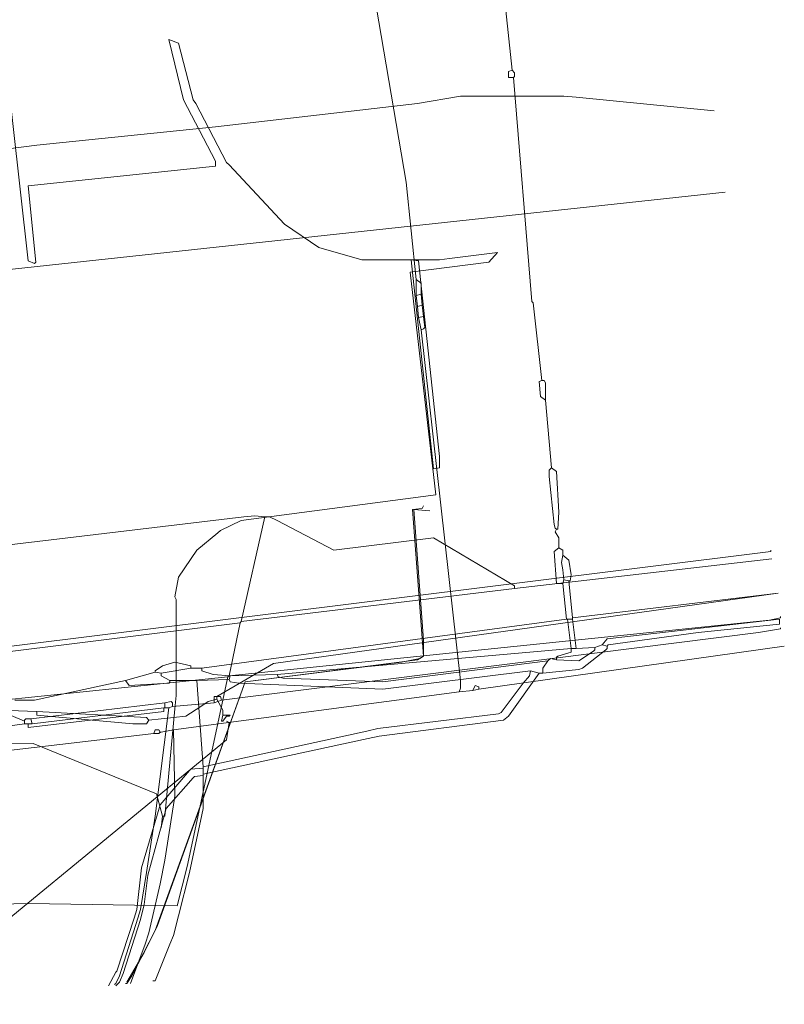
# Model space of a CAD drawing. Header units: metres. Extents: x 45249 to 48959, y 371564 to 373092.
# Tile 27 of 31: x 45926 to 45970, y 372687 to 372744. Entities that reach past the tile are written whole.
import ezdxf
from ezdxf.lldxf.tags import DXFTag

# ---------------------------------------------------------------- set-up
doc = ezdxf.new("R2010")
doc.units = ezdxf.units.M
doc.header["$MEASUREMENT"] = 0
for name, color, linetype, lineweight in [('B-WE-KL-DATA-DELTA', 254, 'KL-DATA-N', 15), ('B-WE-KL-DATA_KPN', 254, 'KL-TELECOM-ALGEMEEN-N', 15), ('B-WE-KL-ET_LS-G', 254, 'KL-LS-N', 15), ('B-WE-KL-GAS_LD-G', 254, 'KL-GAS-LD-N', 15), ('B-WE-KL-WATER-G', 254, 'KL-WATER-N', 15), ('B-WE-RI-PERSLEIDING-G', 254, 'RI-PERS', 15)]:
    doc.layers.add(name, color=color, linetype=linetype, lineweight=lineweight)
doc.styles.get("Standard").update_dxf_attribs({"font": 'arial.ttf'})
tags = doc.linetypes.add('KL-DATA-N', pattern='A,4,-1,[101,NLCS.SHX,S=0.5,R=0,X=0,Y=0],-1,4,-1,["D",Standard,S=1,R=0,X=-0.25,Y=-0.5],-1.5', length=12.5).pattern_tags.tags
tags[18] = DXFTag(74, 10)
tags = doc.linetypes.add('KL-GAS-LD-N', pattern='A,4,-1,[69,NLCS.SHX,S=0.5,R=0,X=0,Y=0],-1,4,-1,["L",Standard,S=1,R=0,X=0.25,Y=-0.5],-2', length=13).pattern_tags.tags
tags[18] = DXFTag(74, 10)
tags = doc.linetypes.add('KL-LS-N', pattern='A,4,-1,[103,NLCS.SHX,S=0.75,R=0,X=0,Y=0],-1,4,-1,["L",Standard,S=1,R=0,X=0,Y=-0.5],-2', length=13).pattern_tags.tags
tags[18] = DXFTag(74, 10)
doc.linetypes.add('KL-TELECOM-ALGEMEEN-N', pattern='A,7,-1,[101,NLCS.SHX,S=0.5,R=0,X=0,Y=0],-1', length=9)
doc.linetypes.add('KL-WATER-N', pattern='A,7,-0.5,[168,NLCS.SHX,S=0.75,R=0,X=0.75,Y=0],-2', length=9.5)
tags = doc.linetypes.add('RI-PERS', pattern='A,7,-2,["P",Standard,S=1.8,R=0,X=-0.5,Y=-0.9],-2,7,-2,[102,NLCS.SHX,S=1,R=180,X=0,Y=0],-2', length=22).pattern_tags.tags
tags[6] = DXFTag(74, 10)

msp = doc.modelspace()

# ---------------------------------------------------------------- linework, layer by layer
at = {"layer": 'B-WE-KL-DATA-DELTA', "color": 3, "lineweight": 0}
for points in [[(45952.464, 372746.536), (45952.75, 372746.25), (45953.107, 372746.25), (45953.179, 372746.179), (45953.893, 372745.75), (45954.107, 372745.464), (45954.536, 372741.464)], [(45952.464, 372746.536), (45952.75, 372746.25), (45953.107, 372746.25), (45953.179, 372746.179), (45953.893, 372745.75), (45954.107, 372745.464), (45954.536, 372741.464)], [(45952.464, 372746.536), (45952.75, 372746.25), (45953.107, 372746.25), (45953.179, 372746.179), (45953.893, 372745.75), (45954.107, 372745.464), (45954.536, 372741.464)], [(45954.536, 372741.464), (45954.321, 372741.393), (45954.321, 372741.036), (45954.607, 372741.036)], [(45954.536, 372741.464), (45954.321, 372741.393), (45954.321, 372741.036), (45954.607, 372741.036)], [(45954.536, 372741.464), (45954.321, 372741.393), (45954.321, 372741.036), (45954.607, 372741.036)], [(45954.536, 372741.464), (45954.679, 372741.321), (45954.679, 372741.107), (45954.607, 372741.036)], [(45954.536, 372741.464), (45954.679, 372741.321), (45954.679, 372741.107), (45954.607, 372741.036)], [(45954.536, 372741.464), (45954.679, 372741.321), (45954.679, 372741.107), (45954.607, 372741.036)], [(45954.607, 372741.036), (45955.679, 372728.036), (45955.75, 372727.964), (45956.25, 372723.464)], [(45954.607, 372741.036), (45955.679, 372728.036), (45955.75, 372727.964), (45956.25, 372723.464)], [(45954.607, 372741.036), (45955.679, 372728.036), (45955.75, 372727.964), (45956.25, 372723.464)], [(45956.25, 372723.464), (45956.107, 372723.393), (45956.179, 372722.536), (45956.464, 372722.321)], [(45956.25, 372723.464), (45956.107, 372723.393), (45956.179, 372722.536), (45956.464, 372722.321)], [(45956.25, 372723.464), (45956.107, 372723.393), (45956.179, 372722.536), (45956.464, 372722.321)], [(45956.25, 372723.464), (45956.393, 372723.464), (45956.464, 372723.321), (45956.464, 372722.321)], [(45956.25, 372723.464), (45956.393, 372723.464), (45956.464, 372723.321), (45956.464, 372722.321)], [(45956.25, 372723.464), (45956.393, 372723.464), (45956.464, 372723.321), (45956.464, 372722.321)], [(45956.464, 372722.321), (45956.821, 372718.393)], [(45956.464, 372722.321), (45956.821, 372718.393)], [(45956.464, 372722.321), (45956.821, 372718.393)], [(45956.821, 372718.393), (45956.679, 372718.25), (45956.679, 372717.893), (45956.964, 372715.107), (45957.036, 372714.893), (45957.107, 372714.821)], [(45956.821, 372718.393), (45956.679, 372718.25), (45956.679, 372717.893), (45956.964, 372715.107), (45957.036, 372714.893), (45957.107, 372714.821)], [(45956.821, 372718.393), (45956.679, 372718.25), (45956.679, 372717.893), (45956.964, 372715.107), (45957.036, 372714.893), (45957.107, 372714.821)], [(45956.821, 372718.393), (45957.107, 372718.179), (45957.25, 372715.821), (45957.179, 372714.821), (45957.107, 372714.821)], [(45956.821, 372718.393), (45957.107, 372718.179), (45957.25, 372715.821), (45957.179, 372714.821), (45957.107, 372714.821)], [(45956.821, 372718.393), (45957.107, 372718.179), (45957.25, 372715.821), (45957.179, 372714.821), (45957.107, 372714.821)], [(45957.107, 372714.821), (45957.036, 372714.679), (45957.25, 372714.321), (45957.25, 372713.75)], [(45957.107, 372714.821), (45957.036, 372714.679), (45957.25, 372714.321), (45957.25, 372713.75)], [(45957.107, 372714.821), (45957.036, 372714.679), (45957.25, 372714.321), (45957.25, 372713.75)], [(45957.25, 372713.75), (45956.964, 372713.536), (45957.107, 372711.679), (45957.464, 372711.679)], [(45957.25, 372713.75), (45956.964, 372713.536), (45957.107, 372711.679), (45957.464, 372711.679)], [(45957.25, 372713.75), (45956.964, 372713.536), (45957.107, 372711.679), (45957.464, 372711.679)], [(45957.25, 372713.75), (45957.464, 372713.607), (45957.464, 372713.321)], [(45957.25, 372713.75), (45957.464, 372713.607), (45957.464, 372713.321)], [(45957.25, 372713.75), (45957.464, 372713.607), (45957.464, 372713.321)], [(45957.464, 372713.321), (45957.393, 372712.893), (45957.464, 372712.464), (45957.536, 372711.893)], [(45957.464, 372713.321), (45957.393, 372712.893), (45957.464, 372712.464), (45957.536, 372711.893)], [(45957.464, 372713.321), (45957.393, 372712.893), (45957.464, 372712.464), (45957.536, 372711.893)], [(45957.464, 372713.321), (45957.821, 372713.036), (45957.964, 372712.179), (45957.893, 372711.821), (45957.821, 372711.821)], [(45957.464, 372713.321), (45957.821, 372713.036), (45957.964, 372712.179), (45957.893, 372711.821), (45957.821, 372711.821)], [(45957.464, 372713.321), (45957.821, 372713.036), (45957.964, 372712.179), (45957.893, 372711.821), (45957.821, 372711.821)], [(45957.536, 372711.893), (45957.464, 372711.679)], [(45957.536, 372711.893), (45957.464, 372711.679)], [(45957.536, 372711.893), (45957.464, 372711.679)], [(45957.464, 372711.679), (45957.679, 372709.607)], [(45957.464, 372711.679), (45957.679, 372709.607)], [(45957.464, 372711.679), (45957.679, 372709.607)], [(45957.536, 372711.893), (45957.821, 372711.821)], [(45957.536, 372711.893), (45957.821, 372711.821)], [(45957.536, 372711.893), (45957.821, 372711.821)], [(45957.821, 372711.821), (45958.036, 372709.679)], [(45957.821, 372711.821), (45958.036, 372709.679)], [(45957.821, 372711.821), (45958.036, 372709.679)], [(45958.036, 372709.679), (45969.964, 372711.107)], [(45958.036, 372709.679), (45969.964, 372711.107)], [(45958.036, 372709.679), (45969.964, 372711.107)], [(45957.679, 372709.607), (45936.536, 372706.75)], [(45957.679, 372709.607), (45936.536, 372706.75)], [(45957.679, 372709.607), (45936.536, 372706.75)], [(45957.679, 372709.607), (45957.75, 372709.607)], [(45957.679, 372709.607), (45957.75, 372709.607)], [(45957.679, 372709.607), (45957.75, 372709.607)], [(45957.75, 372709.607), (45958.036, 372709.607)], [(45957.75, 372709.607), (45957.964, 372707.893)], [(45957.75, 372709.607), (45958.036, 372709.607)], [(45957.75, 372709.607), (45957.964, 372707.893)], [(45957.75, 372709.607), (45958.036, 372709.607)], [(45957.75, 372709.607), (45957.964, 372707.893)], [(45958.036, 372709.679), (45958.036, 372709.607)], [(45958.036, 372709.679), (45958.036, 372709.607)], [(45958.036, 372709.679), (45958.036, 372709.607)], [(45958.036, 372709.607), (45958.25, 372707.893)], [(45958.036, 372709.607), (45958.25, 372707.893)], [(45958.036, 372709.607), (45958.25, 372707.893)], [(45959.75, 372708.107), (45960.036, 372708.464), (45970.036, 372709.607), (45970.036, 372709.321), (45965.321, 372708.821), (45960.107, 372708.107), (45960.036, 372708.036)], [(45959.75, 372708.107), (45960.036, 372708.464), (45970.036, 372709.607), (45970.036, 372709.321), (45965.321, 372708.821), (45960.107, 372708.107), (45960.036, 372708.036)], [(45959.75, 372708.107), (45960.036, 372708.464), (45970.036, 372709.607), (45970.036, 372709.321), (45965.321, 372708.821), (45960.107, 372708.107), (45960.036, 372708.036)], [(45957.964, 372707.893), (45940.893, 372706.393)], [(45957.964, 372707.893), (45940.893, 372706.393)], [(45957.964, 372707.893), (45940.893, 372706.393)], [(45960.036, 372708.036), (45960.036, 372707.893), (45959.964, 372707.821), (45958.607, 372706.75), (45958.393, 372706.679), (45956.321, 372706.464)], [(45960.036, 372708.036), (45960.036, 372707.893), (45959.964, 372707.821), (45958.607, 372706.75), (45958.393, 372706.679), (45956.321, 372706.464)], [(45960.036, 372708.036), (45960.036, 372707.893), (45959.964, 372707.821), (45958.607, 372706.75), (45958.393, 372706.679), (45956.321, 372706.464)], [(45959.321, 372707.964), (45959.321, 372707.821), (45959.25, 372707.75), (45958.393, 372707.179), (45957.107, 372707.25)], [(45959.321, 372707.964), (45959.321, 372707.821), (45959.25, 372707.75), (45958.393, 372707.179), (45957.107, 372707.25)], [(45959.321, 372707.964), (45959.321, 372707.821), (45959.25, 372707.75), (45958.393, 372707.179), (45957.107, 372707.25)], [(45957.964, 372707.893), (45957.964, 372707.679), (45957.179, 372707.464), (45957.107, 372707.393), (45957.107, 372707.25)], [(45957.964, 372707.893), (45957.964, 372707.679), (45957.179, 372707.464), (45957.107, 372707.393), (45957.107, 372707.25)], [(45957.964, 372707.893), (45957.964, 372707.679), (45957.179, 372707.464), (45957.107, 372707.393), (45957.107, 372707.25)], [(45957.964, 372707.893), (45958.25, 372707.893)], [(45957.964, 372707.893), (45958.25, 372707.893)], [(45957.964, 372707.893), (45958.25, 372707.893)], [(45959.321, 372707.964), (45958.25, 372707.893)], [(45959.321, 372707.964), (45958.25, 372707.893)], [(45959.321, 372707.964), (45958.25, 372707.893)], [(45959.75, 372708.107), (45959.321, 372707.964)], [(45959.75, 372708.107), (45959.321, 372707.964)], [(45959.75, 372708.107), (45959.321, 372707.964)], [(45959.75, 372708.107), (45960.036, 372708.036)], [(45959.75, 372708.107), (45960.036, 372708.036)], [(45959.75, 372708.107), (45960.036, 372708.036)], [(45935.893, 372706.75), (45935.893, 372706.893), (45934.964, 372707.107), (45934.25, 372706.893), (45933.821, 372706.607), (45933.821, 372706.536)], [(45935.893, 372706.75), (45935.893, 372706.893), (45934.964, 372707.107), (45934.25, 372706.893), (45933.821, 372706.607), (45933.821, 372706.536)], [(45935.893, 372706.75), (45935.893, 372706.893), (45934.964, 372707.107), (45934.25, 372706.893), (45933.821, 372706.607), (45933.821, 372706.536)], [(45956.607, 372707.179), (45947.036, 372705.964), (45941.25, 372706.179), (45940.964, 372706.25), (45940.893, 372706.393)], [(45956.607, 372707.179), (45947.036, 372705.964), (45941.25, 372706.179), (45940.964, 372706.25), (45940.893, 372706.393)], [(45956.607, 372707.179), (45947.036, 372705.964), (45941.25, 372706.179), (45940.964, 372706.25), (45940.893, 372706.393)], [(45956.607, 372707.179), (45956.321, 372706.75), (45956.321, 372706.464)], [(45956.607, 372707.179), (45956.321, 372706.75), (45956.321, 372706.464)], [(45956.607, 372707.179), (45956.321, 372706.75), (45956.321, 372706.464)], [(45957.107, 372707.25), (45956.75, 372707.321), (45956.607, 372707.179)], [(45957.107, 372707.25), (45956.75, 372707.321), (45956.607, 372707.179)], [(45957.107, 372707.25), (45956.75, 372707.321), (45956.607, 372707.179)], [(45933.821, 372706.536), (45932.107, 372706.036)], [(45933.821, 372706.536), (45932.107, 372706.036)], [(45933.821, 372706.536), (45932.107, 372706.036)], [(45933.821, 372706.536), (45934.179, 372706.464)], [(45933.821, 372706.536), (45934.179, 372706.464)], [(45933.821, 372706.536), (45934.179, 372706.464)], [(45935.893, 372706.75), (45934.179, 372706.464)], [(45935.893, 372706.75), (45934.179, 372706.464)], [(45935.893, 372706.75), (45934.179, 372706.464)], [(45935.893, 372706.75), (45936.536, 372706.75)], [(45935.893, 372706.75), (45936.536, 372706.75)], [(45935.893, 372706.75), (45936.536, 372706.75)], [(45936.536, 372706.75), (45936.536, 372706.607), (45937.179, 372706.393), (45938.179, 372706.321)], [(45936.536, 372706.75), (45936.536, 372706.607), (45937.179, 372706.393), (45938.179, 372706.321)], [(45936.536, 372706.75), (45936.536, 372706.607), (45937.179, 372706.393), (45938.179, 372706.321)], [(45955.607, 372706.607), (45955.536, 372706.321), (45955.179, 372705.893), (45953.893, 372704.179), (45953.75, 372704.107), (45946.75, 372703.25), (45946.107, 372703.107), (45936.607, 372701.036)], [(45955.607, 372706.607), (45955.536, 372706.321), (45955.179, 372705.893), (45953.893, 372704.179), (45953.75, 372704.107), (45946.75, 372703.25), (45946.107, 372703.107), (45936.607, 372701.036)], [(45955.607, 372706.607), (45955.536, 372706.321), (45955.179, 372705.893), (45953.893, 372704.179), (45953.75, 372704.107), (45946.75, 372703.25), (45946.107, 372703.107), (45936.607, 372701.036)], [(45955.607, 372706.607), (45947.036, 372705.536), (45938.679, 372705.893), (45938.179, 372705.964), (45938.107, 372706.107)], [(45955.607, 372706.607), (45947.036, 372705.536), (45938.679, 372705.893), (45938.179, 372705.964), (45938.107, 372706.107)], [(45955.607, 372706.607), (45947.036, 372705.536), (45938.679, 372705.893), (45938.179, 372705.964), (45938.107, 372706.107)], [(45955.607, 372706.607), (45956.107, 372706.464)], [(45955.607, 372706.607), (45956.107, 372706.464)], [(45955.607, 372706.607), (45956.107, 372706.464)], [(45932.107, 372706.036), (45926.821, 372704.893), (45926.321, 372704.893), (45925.679, 372704.893)], [(45932.107, 372706.036), (45926.821, 372704.893), (45926.321, 372704.893), (45925.679, 372704.893)], [(45932.107, 372706.036), (45926.821, 372704.893), (45926.321, 372704.893), (45925.679, 372704.893)], [(45932.107, 372706.036), (45932.321, 372705.75), (45934.607, 372705.893), (45934.679, 372705.964), (45934.679, 372706.036)], [(45932.107, 372706.036), (45932.321, 372705.75), (45934.607, 372705.893), (45934.679, 372705.964), (45934.679, 372706.036)], [(45932.107, 372706.036), (45932.321, 372705.75), (45934.607, 372705.893), (45934.679, 372705.964), (45934.679, 372706.036)], [(45934.179, 372706.464), (45934.179, 372706.321), (45934.679, 372706.036)], [(45934.179, 372706.464), (45934.179, 372706.321), (45934.679, 372706.036)], [(45934.179, 372706.464), (45934.179, 372706.321), (45934.679, 372706.036)], [(45934.679, 372706.036), (45936.25, 372706.036)], [(45934.679, 372706.036), (45936.25, 372706.036)], [(45934.679, 372706.036), (45936.25, 372706.036)], [(45938.107, 372706.107), (45936.25, 372706.036)], [(45938.107, 372706.107), (45936.25, 372706.036)], [(45938.107, 372706.107), (45936.25, 372706.036)], [(45936.25, 372706.036), (45936.607, 372701.036)], [(45936.25, 372706.036), (45936.607, 372701.036)], [(45936.25, 372706.036), (45936.607, 372701.036)], [(45956.107, 372706.464), (45954.321, 372703.964), (45954.036, 372703.75), (45946.821, 372702.821), (45946.179, 372702.679), (45936.607, 372700.607)], [(45956.107, 372706.464), (45954.321, 372703.964), (45954.036, 372703.75), (45946.821, 372702.821), (45946.179, 372702.679), (45936.607, 372700.607)], [(45956.107, 372706.464), (45954.321, 372703.964), (45954.036, 372703.75), (45946.821, 372702.821), (45946.179, 372702.679), (45936.607, 372700.607)], [(45938.179, 372706.321), (45938.107, 372706.107)], [(45938.179, 372706.321), (45938.107, 372706.107)], [(45938.179, 372706.321), (45938.107, 372706.107)], [(45940.893, 372706.393), (45938.179, 372706.321)], [(45940.893, 372706.393), (45938.179, 372706.321)], [(45940.893, 372706.393), (45938.179, 372706.321)], [(45956.107, 372706.464), (45956.321, 372706.464)], [(45956.107, 372706.464), (45956.321, 372706.464)], [(45956.107, 372706.464), (45956.321, 372706.464)], [(45936.607, 372700.964), (45935.893, 372700.893), (45935.821, 372700.821), (45934.107, 372698.821), (45933.036, 372695.179), (45932.75, 372692.75), (45932.607, 372692.25), (45931.607, 372689.179), (45931.536, 372689.107), (45931.107, 372688.321)], [(45936.607, 372700.964), (45935.893, 372700.893), (45935.821, 372700.821), (45934.107, 372698.821), (45933.036, 372695.179), (45932.75, 372692.75), (45932.607, 372692.25), (45931.607, 372689.179), (45931.536, 372689.107), (45931.107, 372688.321)], [(45936.607, 372700.964), (45935.893, 372700.893), (45935.821, 372700.821), (45934.107, 372698.821), (45933.036, 372695.179), (45932.75, 372692.75), (45932.607, 372692.25), (45931.607, 372689.179), (45931.536, 372689.107), (45931.107, 372688.321)], [(45936.607, 372701.036), (45936.607, 372700.964)], [(45936.607, 372701.036), (45936.607, 372700.964)], [(45936.607, 372701.036), (45936.607, 372700.964)], [(45936.607, 372700.964), (45936.607, 372700.607)], [(45936.607, 372700.964), (45936.607, 372700.607)], [(45936.607, 372700.964), (45936.607, 372700.607)], [(45936.607, 372700.536), (45936.107, 372700.464), (45936.036, 372700.393), (45934.464, 372698.607), (45933.393, 372694.75), (45933.179, 372693.036), (45932.964, 372692.179), (45931.964, 372689.036), (45931.75, 372688.536), (45931.536, 372688.321)], [(45936.607, 372700.536), (45936.107, 372700.464), (45936.036, 372700.393), (45934.464, 372698.607), (45933.393, 372694.75), (45933.179, 372693.036), (45932.964, 372692.179), (45931.964, 372689.036), (45931.75, 372688.536), (45931.536, 372688.321)], [(45936.607, 372700.536), (45936.107, 372700.464), (45936.036, 372700.393), (45934.464, 372698.607), (45933.393, 372694.75), (45933.179, 372693.036), (45932.964, 372692.179), (45931.964, 372689.036), (45931.75, 372688.536), (45931.536, 372688.321)], [(45936.607, 372700.536), (45936.607, 372698.607), (45936.536, 372698.25), (45935.821, 372694.893), (45935.179, 372692.393), (45934.893, 372691.25), (45934.679, 372690.75), (45933.821, 372688.607), (45933.679, 372688.607)], [(45936.607, 372700.536), (45936.607, 372698.607), (45936.536, 372698.25), (45935.821, 372694.893), (45935.179, 372692.393), (45934.893, 372691.25), (45934.679, 372690.75), (45933.821, 372688.607), (45933.679, 372688.607)], [(45936.607, 372700.536), (45936.607, 372698.607), (45936.536, 372698.25), (45935.821, 372694.893), (45935.179, 372692.393), (45934.893, 372691.25), (45934.679, 372690.75), (45933.821, 372688.607), (45933.679, 372688.607)], [(45936.607, 372700.607), (45936.607, 372700.536)], [(45936.607, 372700.607), (45936.607, 372700.536)], [(45936.607, 372700.607), (45936.607, 372700.536)]]:
    msp.add_lwpolyline(points, dxfattribs=at)
at = {"layer": 'B-WE-KL-DATA_KPN', "color": 3, "lineweight": 0}
for points in [[(45924.393, 372707.893), (45969.536, 372713.536), (45969.536, 372713.607)], [(45924.393, 372707.893), (45969.536, 372713.536), (45969.536, 372713.607)], [(45924.393, 372707.893), (45969.536, 372713.536), (45969.536, 372713.607)], [(45937.679, 372704.893), (45968.821, 372708.821), (45970.107, 372709.036), (45970.107, 372709.107)], [(45937.679, 372704.893), (45968.821, 372708.821), (45970.107, 372709.036), (45970.107, 372709.107)], [(45937.679, 372704.893), (45968.821, 372708.821), (45970.107, 372709.036), (45970.107, 372709.107)], [(45934.393, 372704.75), (45934.75, 372704.821), (45934.821, 372704.75), (45934.821, 372704.536)], [(45934.393, 372704.75), (45934.75, 372704.821), (45934.821, 372704.75), (45934.821, 372704.536)], [(45934.393, 372704.75), (45934.75, 372704.821), (45934.821, 372704.75), (45934.821, 372704.536)], [(45937.679, 372704.893), (45937.607, 372705.107), (45937.25, 372705.107), (45937.25, 372704.75)], [(45937.679, 372704.893), (45937.607, 372705.107), (45937.25, 372705.107), (45937.25, 372704.75)], [(45937.679, 372704.893), (45937.607, 372705.107), (45937.25, 372705.107), (45937.25, 372704.75)], [(45937.679, 372704.893), (45937.25, 372704.75)], [(45937.679, 372704.893), (45937.25, 372704.75)], [(45937.679, 372704.893), (45937.25, 372704.75)], [(45924.536, 372704.393), (45926.25, 372703.679)], [(45924.536, 372704.393), (45926.25, 372703.679)], [(45924.536, 372704.393), (45926.25, 372703.679)], [(45934.321, 372704.464), (45934.321, 372704.25), (45926.464, 372703.321), (45926.464, 372703.536)], [(45934.321, 372704.464), (45934.321, 372704.25), (45926.464, 372703.321), (45926.464, 372703.536)], [(45934.321, 372704.464), (45934.321, 372704.25), (45926.464, 372703.321), (45926.464, 372703.536)], [(45934.393, 372704.75), (45926.607, 372703.821)], [(45934.393, 372704.75), (45926.607, 372703.821)], [(45934.393, 372704.75), (45926.607, 372703.821)], [(45934.321, 372704.464), (45926.679, 372703.536)], [(45934.321, 372704.464), (45926.679, 372703.536)], [(45934.321, 372704.464), (45926.679, 372703.536)], [(45934.607, 372704.464), (45933.821, 372698.179), (45933.321, 372694.893), (45932.964, 372692.75), (45932.821, 372692.25), (45931.75, 372688.893), (45931.536, 372688.464), (45931.464, 372688.393)], [(45934.607, 372704.464), (45933.821, 372698.179), (45933.321, 372694.893), (45932.964, 372692.75), (45932.821, 372692.25), (45931.75, 372688.893), (45931.536, 372688.464), (45931.464, 372688.393)], [(45934.607, 372704.464), (45933.821, 372698.179), (45933.321, 372694.893), (45932.964, 372692.75), (45932.821, 372692.25), (45931.75, 372688.893), (45931.536, 372688.464), (45931.464, 372688.393)], [(45934.321, 372704.464), (45934.393, 372704.464)], [(45934.321, 372704.464), (45934.393, 372704.464)], [(45934.321, 372704.464), (45934.393, 372704.464)], [(45934.393, 372704.75), (45934.393, 372704.464)], [(45934.393, 372704.75), (45934.393, 372704.464)], [(45934.393, 372704.75), (45934.393, 372704.464)], [(45934.393, 372704.464), (45934.607, 372704.464)], [(45934.393, 372704.464), (45934.607, 372704.464)], [(45934.393, 372704.464), (45934.607, 372704.464)], [(45934.821, 372704.536), (45934.607, 372704.464)], [(45934.821, 372704.536), (45934.607, 372704.464)], [(45934.821, 372704.536), (45934.607, 372704.464)], [(45937.25, 372704.75), (45934.821, 372704.536)], [(45937.25, 372704.75), (45934.821, 372704.536)], [(45937.25, 372704.75), (45934.821, 372704.536)], [(45926.607, 372703.821), (45926.321, 372703.821), (45926.25, 372703.75), (45926.25, 372703.679)], [(45926.607, 372703.821), (45926.321, 372703.821), (45926.25, 372703.75), (45926.25, 372703.679)], [(45926.607, 372703.821), (45926.321, 372703.821), (45926.25, 372703.75), (45926.25, 372703.679)], [(45926.25, 372703.679), (45926.25, 372703.536)], [(45926.25, 372703.679), (45926.25, 372703.536)], [(45926.25, 372703.679), (45926.25, 372703.536)], [(45926.607, 372703.821), (45926.679, 372703.536)], [(45926.607, 372703.821), (45926.679, 372703.536)], [(45926.607, 372703.821), (45926.679, 372703.536)], [(45926.25, 372703.536), (45924.679, 372703.321)], [(45926.25, 372703.536), (45924.679, 372703.321)], [(45926.25, 372703.536), (45924.679, 372703.321)], [(45926.25, 372703.536), (45926.464, 372703.536)], [(45926.25, 372703.536), (45926.464, 372703.536)], [(45926.25, 372703.536), (45926.464, 372703.536)], [(45926.464, 372703.536), (45926.679, 372703.536)], [(45926.464, 372703.536), (45926.679, 372703.536)], [(45926.464, 372703.536), (45926.679, 372703.536)]]:
    msp.add_lwpolyline(points, dxfattribs=at)
at = {"layer": 'B-WE-KL-ET_LS-G', "color": 1, "lineweight": 0}
for points in [[(45925.107, 372742.536), (45926.464, 372730.393), (45926.821, 372730.25), (45926.893, 372730.321), (45926.464, 372734.75), (45937.321, 372735.893), (45937.321, 372736.179), (45935.464, 372739.75), (45934.607, 372743.25), (45935.179, 372743.036), (45936.036, 372739.75), (45936.179, 372739.536), (45937.964, 372736.107), (45938.107, 372735.964), (45941.321, 372732.536), (45943.321, 372731.179), (45945.821, 372730.464), (45950.321, 372730.464), (45950.893, 372730.536), (45953.679, 372730.893), (45953.179, 372730.321), (45948.607, 372729.75), (45950.107, 372716.821), (45938.821, 372715.321), (45937.607, 372714.75), (45937.464, 372714.607), (45936.25, 372713.607), (45935.179, 372712.036), (45934.964, 372710.893), (45935.036, 372710.75), (45935.036, 372705.179), (45934.964, 372704.393), (45934.393, 372698.179), (45934.25, 372698.179)], [(45925.107, 372742.536), (45926.464, 372730.393), (45926.821, 372730.25), (45926.893, 372730.321), (45926.464, 372734.75), (45937.321, 372735.893), (45937.321, 372736.179), (45935.464, 372739.75), (45934.607, 372743.25), (45935.179, 372743.036), (45936.036, 372739.75), (45936.179, 372739.536), (45937.964, 372736.107), (45938.107, 372735.964), (45941.321, 372732.536), (45943.321, 372731.179), (45945.821, 372730.464), (45950.321, 372730.464), (45950.893, 372730.536), (45953.679, 372730.893), (45953.179, 372730.321), (45948.607, 372729.75), (45950.107, 372716.821), (45938.821, 372715.321), (45937.607, 372714.75), (45937.464, 372714.607), (45936.25, 372713.607), (45935.179, 372712.036), (45934.964, 372710.893), (45935.036, 372710.75), (45935.036, 372705.179), (45934.964, 372704.393), (45934.393, 372698.179), (45934.25, 372698.179)], [(45925.107, 372742.536), (45926.464, 372730.393), (45926.821, 372730.25), (45926.893, 372730.321), (45926.464, 372734.75), (45937.321, 372735.893), (45937.321, 372736.179), (45935.464, 372739.75), (45934.607, 372743.25), (45935.179, 372743.036), (45936.036, 372739.75), (45936.179, 372739.536), (45937.964, 372736.107), (45938.107, 372735.964), (45941.321, 372732.536), (45943.321, 372731.179), (45945.821, 372730.464), (45950.321, 372730.464), (45950.893, 372730.536), (45953.679, 372730.893), (45953.179, 372730.321), (45948.607, 372729.75), (45950.107, 372716.821), (45938.821, 372715.321), (45937.607, 372714.75), (45937.464, 372714.607), (45936.25, 372713.607), (45935.179, 372712.036), (45934.964, 372710.893), (45935.036, 372710.75), (45935.036, 372705.179), (45934.964, 372704.393), (45934.393, 372698.179), (45934.25, 372698.179)], [(45875.607, 372724.679), (45875.893, 372724.964), (45876.321, 372725.179), (45883.464, 372728.679), (45883.893, 372728.821), (45897.607, 372733.179), (45903.536, 372733.821), (45904.893, 372734.036), (45917.321, 372736.107), (45923.464, 372736.679), (45926.964, 372737.107), (45937.321, 372738.179), (45949.036, 372739.536), (45951.536, 372739.964), (45957.536, 372739.964), (45958.25, 372739.893), (45966.25, 372739.107)], [(45875.607, 372724.679), (45875.893, 372724.964), (45876.321, 372725.179), (45883.464, 372728.679), (45883.893, 372728.821), (45897.607, 372733.179), (45903.536, 372733.821), (45904.893, 372734.036), (45917.321, 372736.107), (45923.464, 372736.679), (45926.964, 372737.107), (45937.321, 372738.179), (45949.036, 372739.536), (45951.536, 372739.964), (45957.536, 372739.964), (45958.25, 372739.893), (45966.25, 372739.107)], [(45875.607, 372724.679), (45875.893, 372724.964), (45876.321, 372725.179), (45883.464, 372728.679), (45883.893, 372728.821), (45897.607, 372733.179), (45903.536, 372733.821), (45904.893, 372734.036), (45917.321, 372736.107), (45923.464, 372736.679), (45926.964, 372737.107), (45937.321, 372738.179), (45949.036, 372739.536), (45951.536, 372739.964), (45957.536, 372739.964), (45958.25, 372739.893), (45966.25, 372739.107)], [(45875.607, 372724.679), (45876.393, 372724.607), (45877.036, 372724.679), (45966.893, 372734.393)], [(45875.607, 372724.679), (45876.393, 372724.607), (45877.036, 372724.679), (45966.893, 372734.393)], [(45875.607, 372724.679), (45876.393, 372724.607), (45877.036, 372724.679), (45966.893, 372734.393)], [(45940.179, 372715.536), (45939.607, 372715.607), (45938.964, 372715.536), (45920.964, 372713.393)], [(45940.179, 372715.536), (45939.607, 372715.607), (45938.964, 372715.536), (45920.964, 372713.393)], [(45940.179, 372715.536), (45939.607, 372715.607), (45938.964, 372715.536), (45920.964, 372713.393)], [(45940.179, 372715.536), (45938.821, 372709.464)], [(45940.179, 372715.536), (45938.821, 372709.464)], [(45940.179, 372715.536), (45938.821, 372709.464)], [(45940.179, 372715.536), (45940.464, 372715.536), (45940.893, 372715.321), (45944.179, 372713.607), (45949.964, 372714.321), (45954.679, 372711.536), (45954.679, 372711.393)], [(45940.179, 372715.536), (45940.464, 372715.536), (45940.893, 372715.321), (45944.179, 372713.607), (45949.964, 372714.321), (45954.679, 372711.536), (45954.679, 372711.393)], [(45940.179, 372715.536), (45940.464, 372715.536), (45940.893, 372715.321), (45944.179, 372713.607), (45949.964, 372714.321), (45954.679, 372711.536), (45954.679, 372711.393)], [(45954.679, 372711.393), (45969.607, 372713.107)], [(45954.679, 372711.393), (45969.607, 372713.107)], [(45954.679, 372711.393), (45969.607, 372713.107)], [(45954.679, 372711.393), (45938.821, 372709.464)], [(45954.679, 372711.393), (45938.821, 372709.464)], [(45954.679, 372711.393), (45938.821, 372709.464)], [(45938.75, 372709.393), (45891.75, 372703.536)], [(45938.75, 372709.393), (45891.75, 372703.536)], [(45938.75, 372709.393), (45891.75, 372703.536)], [(45938.107, 372706.321), (45969.464, 372709.536), (45970.107, 372709.679), (45970.107, 372709.75)], [(45938.107, 372706.321), (45969.464, 372709.536), (45970.107, 372709.679), (45970.107, 372709.75)], [(45938.107, 372706.321), (45969.464, 372709.536), (45970.107, 372709.679), (45970.107, 372709.75)], [(45938.75, 372709.393), (45938.107, 372706.321)], [(45938.75, 372709.393), (45938.107, 372706.321)], [(45938.75, 372709.393), (45938.107, 372706.321)], [(45938.821, 372709.464), (45938.75, 372709.393)], [(45938.821, 372709.464), (45938.75, 372709.393)], [(45938.821, 372709.464), (45938.75, 372709.393)], [(45938.036, 372706.25), (45923.464, 372704.75), (45887.179, 372701.75), (45883.464, 372701.393), (45859.75, 372698.75)], [(45938.036, 372706.25), (45923.464, 372704.75), (45887.179, 372701.75), (45883.464, 372701.393), (45859.75, 372698.75)], [(45938.036, 372706.25), (45923.464, 372704.75), (45887.179, 372701.75), (45883.464, 372701.393), (45859.75, 372698.75)], [(45938.036, 372706.25), (45935.679, 372695.25), (45935.107, 372692.964), (45926.464, 372693.107), (45923.964, 372693.036), (45920.321, 372689.607), (45919.607, 372689.036), (45919.464, 372689.036)], [(45938.036, 372706.25), (45935.679, 372695.25), (45935.107, 372692.964), (45926.464, 372693.107), (45923.964, 372693.036), (45920.321, 372689.607), (45919.607, 372689.036), (45919.464, 372689.036)], [(45938.036, 372706.25), (45935.679, 372695.25), (45935.107, 372692.964), (45926.464, 372693.107), (45923.964, 372693.036), (45920.321, 372689.607), (45919.607, 372689.036), (45919.464, 372689.036)], [(45938.107, 372706.321), (45938.036, 372706.25)], [(45938.107, 372706.321), (45938.036, 372706.25)], [(45938.107, 372706.321), (45938.036, 372706.25)], [(45934.25, 372698.179), (45933.893, 372699.464), (45926.75, 372702.393), (45922.393, 372702.321)], [(45934.25, 372698.179), (45933.893, 372699.464), (45926.75, 372702.393), (45922.393, 372702.321)], [(45934.25, 372698.179), (45933.893, 372699.464), (45926.75, 372702.393), (45922.393, 372702.321)], [(45934.25, 372698.179), (45934.179, 372697.464)], [(45934.25, 372698.179), (45934.179, 372697.464)], [(45934.25, 372698.179), (45934.179, 372697.464)]]:
    msp.add_lwpolyline(points, dxfattribs=at)
at = {"layer": 'B-WE-KL-GAS_LD-G', "color": 2, "lineweight": 0}
for points in [[(45945.821, 372851.679), (45945.679, 372851.464), (45943.107, 372850.964), (45942.821, 372850.75), (45929.179, 372847.679), (45948.393, 372734.964), (45948.964, 372729.321)], [(45945.821, 372851.679), (45945.679, 372851.464), (45943.107, 372850.964), (45942.821, 372850.75), (45929.179, 372847.679), (45948.393, 372734.964), (45948.964, 372729.321)], [(45945.821, 372851.679), (45945.679, 372851.464), (45943.107, 372850.964), (45942.821, 372850.75), (45929.179, 372847.679), (45948.393, 372734.964), (45948.964, 372729.321)], [(45948.679, 372730.464), (45948.536, 372730.464)], [(45948.679, 372730.464), (45948.536, 372730.464)], [(45948.679, 372730.464), (45948.536, 372730.464)], [(45948.964, 372729.321), (45949.25, 372729.107), (45949.25, 372728.464)], [(45948.964, 372729.321), (45948.964, 372728.393)], [(45948.964, 372729.321), (45949.25, 372729.107), (45949.25, 372728.464)], [(45948.964, 372729.321), (45948.964, 372728.393)], [(45948.964, 372729.321), (45949.25, 372729.107), (45949.25, 372728.464)], [(45948.964, 372729.321), (45948.964, 372728.393)], [(45949.25, 372728.464), (45948.964, 372728.393)], [(45949.25, 372728.464), (45948.964, 372728.393)], [(45949.25, 372728.464), (45948.964, 372728.393)], [(45948.964, 372728.393), (45949.036, 372727.75)], [(45948.964, 372728.393), (45949.036, 372727.75)], [(45948.964, 372728.393), (45949.036, 372727.75)], [(45949.25, 372728.464), (45949.321, 372727.821)], [(45949.25, 372728.464), (45949.321, 372727.821)], [(45949.25, 372728.464), (45949.321, 372727.821)], [(45949.321, 372727.821), (45949.036, 372727.75)], [(45949.321, 372727.821), (45949.036, 372727.75)], [(45949.321, 372727.821), (45949.036, 372727.75)], [(45949.036, 372727.75), (45949.107, 372727.107)], [(45949.036, 372727.75), (45949.107, 372727.107)], [(45949.036, 372727.75), (45949.107, 372727.107)], [(45949.321, 372727.821), (45949.393, 372727.179)], [(45949.321, 372727.821), (45949.393, 372727.179)], [(45949.321, 372727.821), (45949.393, 372727.179)], [(45949.393, 372727.179), (45949.107, 372727.107)], [(45949.393, 372727.179), (45949.107, 372727.107)], [(45949.393, 372727.179), (45949.107, 372727.107)], [(45949.107, 372727.107), (45949.25, 372726.393)], [(45949.107, 372727.107), (45949.25, 372726.393)], [(45949.107, 372727.107), (45949.25, 372726.393)], [(45949.393, 372727.179), (45949.464, 372726.536), (45949.393, 372726.464), (45949.25, 372726.393)], [(45949.393, 372727.179), (45949.464, 372726.536), (45949.393, 372726.464), (45949.25, 372726.393)], [(45949.393, 372727.179), (45949.464, 372726.536), (45949.393, 372726.464), (45949.25, 372726.393)], [(45949.25, 372726.393), (45951.536, 372706.036), (45951.536, 372705.607), (45951.464, 372705.393)], [(45949.25, 372726.393), (45951.536, 372706.036), (45951.536, 372705.607), (45951.464, 372705.393)], [(45949.25, 372726.393), (45951.536, 372706.036), (45951.536, 372705.607), (45951.464, 372705.393)], [(45952.607, 372705.536), (45970.321, 372708.036)], [(45952.607, 372705.536), (45970.321, 372708.036)], [(45952.607, 372705.536), (45970.321, 372708.036)], [(45951.464, 372705.393), (45934.893, 372703.179)], [(45951.464, 372705.393), (45934.893, 372703.179)], [(45951.464, 372705.393), (45934.893, 372703.179)], [(45952.25, 372705.464), (45951.464, 372705.393)], [(45952.25, 372705.464), (45951.464, 372705.393)], [(45952.25, 372705.464), (45951.464, 372705.393)], [(45952.607, 372705.536), (45952.607, 372705.679), (45952.393, 372705.75), (45952.25, 372705.464)], [(45952.607, 372705.536), (45952.607, 372705.679), (45952.393, 372705.75), (45952.25, 372705.464)], [(45952.607, 372705.536), (45952.607, 372705.679), (45952.393, 372705.75), (45952.25, 372705.464)], [(45952.607, 372705.536), (45952.25, 372705.464)], [(45952.607, 372705.536), (45952.25, 372705.464)], [(45952.607, 372705.536), (45952.25, 372705.464)], [(45934.893, 372703.179), (45934.964, 372699.321), (45934.893, 372698.821), (45934.393, 372695.607), (45934.107, 372694.25), (45933.464, 372691.393), (45933.25, 372690.75), (45932.393, 372688.464)], [(45934.893, 372703.179), (45934.964, 372699.321), (45934.893, 372698.821), (45934.393, 372695.607), (45934.107, 372694.25), (45933.464, 372691.393), (45933.25, 372690.75), (45932.393, 372688.464)], [(45934.893, 372703.179), (45934.964, 372699.321), (45934.893, 372698.821), (45934.393, 372695.607), (45934.107, 372694.25), (45933.464, 372691.393), (45933.25, 372690.75), (45932.393, 372688.464)], [(45934.107, 372703.036), (45934.036, 372703.179), (45933.821, 372703.179), (45933.75, 372702.964)], [(45934.107, 372703.036), (45934.036, 372703.179), (45933.821, 372703.179), (45933.75, 372702.964)], [(45934.107, 372703.036), (45934.036, 372703.179), (45933.821, 372703.179), (45933.75, 372702.964)], [(45934.179, 372703.036), (45934.893, 372703.179)], [(45934.179, 372703.036), (45934.893, 372703.179)], [(45934.179, 372703.036), (45934.893, 372703.179)], [(45933.75, 372702.964), (45900.179, 372699.036), (45885.893, 372698.893), (45869.536, 372698.893), (45865.607, 372699.393)], [(45933.75, 372702.964), (45900.179, 372699.036), (45885.893, 372698.893), (45869.536, 372698.893), (45865.607, 372699.393)], [(45933.75, 372702.964), (45900.179, 372699.036), (45885.893, 372698.893), (45869.536, 372698.893), (45865.607, 372699.393)], [(45933.75, 372702.964), (45934.036, 372702.964)], [(45933.75, 372702.964), (45934.036, 372702.964)], [(45933.75, 372702.964), (45934.036, 372702.964)], [(45934.107, 372703.036), (45934.036, 372702.964)], [(45934.179, 372703.036), (45934.036, 372702.964)], [(45934.107, 372703.036), (45934.036, 372702.964)], [(45934.179, 372703.036), (45934.036, 372702.964)], [(45934.107, 372703.036), (45934.036, 372702.964)], [(45934.179, 372703.036), (45934.036, 372702.964)], [(45934.107, 372703.036), (45934.179, 372703.036)], [(45934.107, 372703.036), (45934.179, 372703.036)], [(45934.107, 372703.036), (45934.179, 372703.036)]]:
    msp.add_lwpolyline(points, dxfattribs=at)
msp.add_lwpolyline([(45948.679, 372730.464), (45949.107, 372730.393), (45950.321, 372719.036), (45950.321, 372718.393), (45949.964, 372718.321)], close=True, dxfattribs=at)
msp.add_lwpolyline([(45948.679, 372730.464), (45949.107, 372730.393), (45950.321, 372719.036), (45950.321, 372718.393), (45949.964, 372718.321)], close=True, dxfattribs=at)
msp.add_lwpolyline([(45948.679, 372730.464), (45949.107, 372730.393), (45950.321, 372719.036), (45950.321, 372718.393), (45949.964, 372718.321)], close=True, dxfattribs=at)
at = {"layer": 'B-WE-KL-WATER-G', "color": 5, "lineweight": 0}
for points in [[(45937.393, 372704.964), (45937.393, 372705.107), (45940.679, 372707.036), (45969.964, 372711.107)], [(45937.393, 372704.964), (45937.393, 372705.107), (45940.679, 372707.036), (45969.964, 372711.107)], [(45937.393, 372704.964), (45936.893, 372704.821), (45936.464, 372704.536), (45935.607, 372703.964), (45933.464, 372703.75)], [(45937.393, 372704.964), (45936.893, 372704.821), (45936.464, 372704.536), (45935.607, 372703.964), (45933.464, 372703.75)], [(45937.393, 372704.964), (45937.75, 372704.321), (45937.75, 372704.036)], [(45937.393, 372704.964), (45937.75, 372704.321), (45937.75, 372704.036)], [(45926.964, 372704.25), (45921.036, 372704.464), (45918.393, 372704.464), (45907.464, 372701.679), (45904.964, 372701.679)], [(45926.964, 372704.25), (45921.036, 372704.464), (45918.393, 372704.464), (45907.464, 372701.679), (45904.964, 372701.679)], [(45933.464, 372703.75), (45933.321, 372703.893), (45926.964, 372704.25)], [(45926.964, 372704.25), (45926.964, 372704.036), (45932.536, 372703.536), (45933.321, 372703.536), (45933.464, 372703.75)], [(45933.464, 372703.75), (45933.321, 372703.893), (45926.964, 372704.25)], [(45926.964, 372704.25), (45926.964, 372704.036), (45932.536, 372703.536), (45933.321, 372703.536), (45933.464, 372703.75)], [(45937.964, 372703.679), (45938.107, 372703.607), (45937.964, 372702.607), (45924.679, 372691.679), (45924.679, 372691.464), (45924.393, 372691.321), (45923.679, 372690.393), (45923.536, 372690.107), (45922.107, 372687.25)], [(45937.964, 372703.679), (45938.107, 372703.607), (45937.964, 372702.607), (45924.679, 372691.679), (45924.679, 372691.464), (45924.393, 372691.321), (45923.679, 372690.393), (45923.536, 372690.107), (45922.107, 372687.25)], [(45937.75, 372704.036), (45937.679, 372703.679), (45937.75, 372703.679), (45937.964, 372703.964)], [(45937.75, 372704.036), (45937.679, 372703.679), (45937.75, 372703.679), (45937.964, 372703.964)], [(45937.75, 372704.036), (45937.964, 372704.036)], [(45937.75, 372704.036), (45937.964, 372704.036)], [(45937.964, 372703.964), (45938.107, 372703.964), (45938.179, 372704.036), (45937.964, 372704.036)], [(45937.964, 372704.036), (45937.964, 372703.964)], [(45937.964, 372703.964), (45938.107, 372703.964), (45938.179, 372704.036), (45937.964, 372704.036)], [(45937.964, 372704.036), (45937.964, 372703.964)]]:
    msp.add_lwpolyline(points, dxfattribs=at)
at = {"layer": 'B-WE-RI-PERSLEIDING-G', "color": 6, "lineweight": 0, "ltscale": 0.8}
for points in [[(45949.75, 372715.893), (45948.821, 372715.964), (45949.393, 372708.393), (45949.393, 372707.464), (45949.036, 372707.25), (45939.036, 372705.964), (45933.821, 372691.536), (45932.464, 372688.893), (45932.179, 372688.464), (45932.107, 372688.464)], [(45949.75, 372715.893), (45948.821, 372715.964), (45949.393, 372708.393), (45949.393, 372707.464), (45949.036, 372707.25), (45939.036, 372705.964), (45933.821, 372691.536), (45932.464, 372688.893), (45932.179, 372688.464), (45932.107, 372688.464)], [(45949.75, 372715.893), (45948.821, 372715.964), (45949.393, 372708.393), (45949.393, 372707.464), (45949.036, 372707.25), (45939.036, 372705.964), (45933.821, 372691.536), (45932.464, 372688.893), (45932.179, 372688.464), (45932.107, 372688.464)], [(45932.179, 372688.536), (45933.179, 372690.25), (45933.964, 372691.821), (45939.036, 372705.964), (45948.107, 372707.107), (45949.179, 372707.321), (45949.393, 372707.464), (45948.75, 372715.964), (45949.321, 372716.036), (45949.393, 372716.179)], [(45932.179, 372688.536), (45933.179, 372690.25), (45933.964, 372691.821), (45939.036, 372705.964), (45948.107, 372707.107), (45949.179, 372707.321), (45949.393, 372707.464), (45948.75, 372715.964), (45949.321, 372716.036), (45949.393, 372716.179)], [(45932.179, 372688.536), (45933.179, 372690.25), (45933.964, 372691.821), (45939.036, 372705.964), (45948.107, 372707.107), (45949.179, 372707.321), (45949.393, 372707.464), (45948.75, 372715.964), (45949.321, 372716.036), (45949.393, 372716.179)]]:
    msp.add_lwpolyline(points, dxfattribs=at)

doc.saveas('drawing.dxf')
